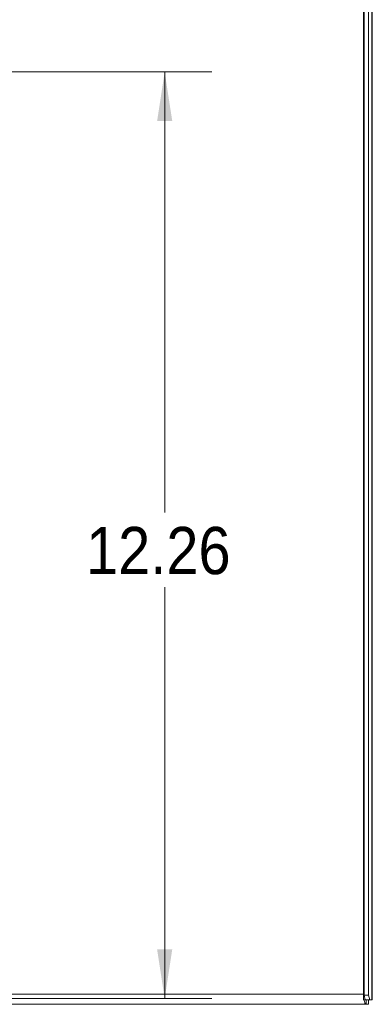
# Paper-space layout '4' of a CAD drawing. Header units: inches. Extents: x 1 to 109, y 1 to 85.
# Tile 14 of 46: x 58.9 to 63.56, y 16.87 to 29.89. Entities that reach past the tile are written whole.
import ezdxf

# ---------------------------------------------------------------- set-up
doc = ezdxf.new("R2010")
doc.units = ezdxf.units.IN
doc.header["$MEASUREMENT"] = 0
doc.styles.add('SLDTEXTSTYLE0', font='GOTHIC.TTF', dxfattribs={"width": 0.913})
doc.dimstyles.new('SLDDIMSTYLE0', dxfattribs={"dimtxt": 0.625, "dimasz": 0.65, "dimexe": 0, "dimexo": 0.0625, "dimgap": 0.15625, "dimtad": 0, "dimtih": 1, "dimtoh": 1, "dimrnd": 1e-09, "dimzin": 12, "dimdsep": 46, "dimtxsty": 'SLDTEXTSTYLE0', "dimsah": 1, "dimcen": 0.09, "dimadec": 0, "dimazin": 3, "dimtfac": 1, "dimtofl": 0, "dimtmove": 0, "dimatfit": 3, "dimfxl": 1, "dimfrac": 2, "dimtolj": 1, "dimtzin": 12, "dimarcsym": 0})

# ---------------------------------------------------------------- blocks, each defined once
blk = doc.blocks.new('_D_51')
at = {"color": 7, "linetype": 'Continuous', "lineweight": 0, "ltscale": 5}
for p, q in [((56.705, 29.204), (61.44, 29.204)), ((60.815, 29.204), (60.815, 23.377)), ((60.815, 16.946), (60.815, 22.386)), ((58.77, 16.946), (61.44, 16.946))]:
    blk.add_line(p, q, dxfattribs=at)
for points in [[(60.815, 29.204), (60.715, 28.554), (60.915, 28.554)], [(60.815, 16.946), (60.915, 17.596), (60.715, 17.596)]]:
    blk.add_solid(points, dxfattribs=at)
at = {"color": 7, "linetype": 'Continuous', "lineweight": 0, "ltscale": 5, "insert": (59.776, 23.185), "char_height": 0.625, "attachment_point": 1, "style": 'SLDTEXTSTYLE0'}
blk.add_mtext('12.26', dxfattribs=at)

psp = doc.layouts.new('4')

# ---------------------------------------------------------------- linework, layer by layer
at = {"color": 7, "linetype": 'Continuous', "lineweight": 15, "ltscale": 5}
for p, q in [((63.442, 36.93), (63.442, 17.005)), ((63.45, 16.99), (63.45, 36.87)), ((63.507, 16.99), (63.507, 36.87)), ((63.553, 36.93), (63.553, 16.93)), ((63.557, 16.93), (63.557, 36.93)), ((63.442, 17.005), (63.442, 16.93)), ((63.45, 16.99), (63.507, 16.99)), ((63.465, 16.93), (63.45, 16.99)), ((63.507, 16.99), (63.523, 16.93)), ((57.532, 16.87), (63.477, 16.87)), ((63.442, 16.93), (63.465, 16.93)), ((63.523, 16.93), (63.465, 16.93)), ((63.477, 16.93), (63.477, 16.87)), ((63.507, 16.87), (63.477, 16.87)), ((63.507, 16.87), (63.507, 16.93)), ((63.553, 16.93), (63.523, 16.93)), ((63.557, 16.93), (63.553, 16.93))]:
    psp.add_line(p, q, dxfattribs=at)
at = {"color": 8, "linetype": 'Continuous', "lineweight": 15, "ltscale": 5}
psp.add_line((58.52, 17.005), (63.442, 17.005), dxfattribs=at)
at = {"color": 7, "linetype": 'Continuous', "lineweight": 15, "ltscale": 5, "flags": 128}
psp.add_lwpolyline([(63.448, 16.93), (63.45, 16.916), (63.453, 16.905), (63.457, 16.894), (63.46, 16.886), (63.464, 16.879), (63.468, 16.874), (63.473, 16.871), (63.477, 16.87)], dxfattribs=at)

# ---------------------------------------------------------------- dimensions: what is measured, and where the dimension line sits
at = {"color": 7, "linetype": 'Continuous', "lineweight": 0, "ltscale": 5}
dim = psp.add_linear_dim(base=(60.815, 16.946), p1=(56.455, 29.204), p2=(58.52, 16.946), angle=90, dimstyle='SLDDIMSTYLE0', dxfattribs=at)
dim.commit()
dim.dimension.update_dxf_attribs({"geometry": '_D_51', "text_midpoint": (60.815, 22.882), "dimtype": 160})

doc.saveas('drawing.dxf')
